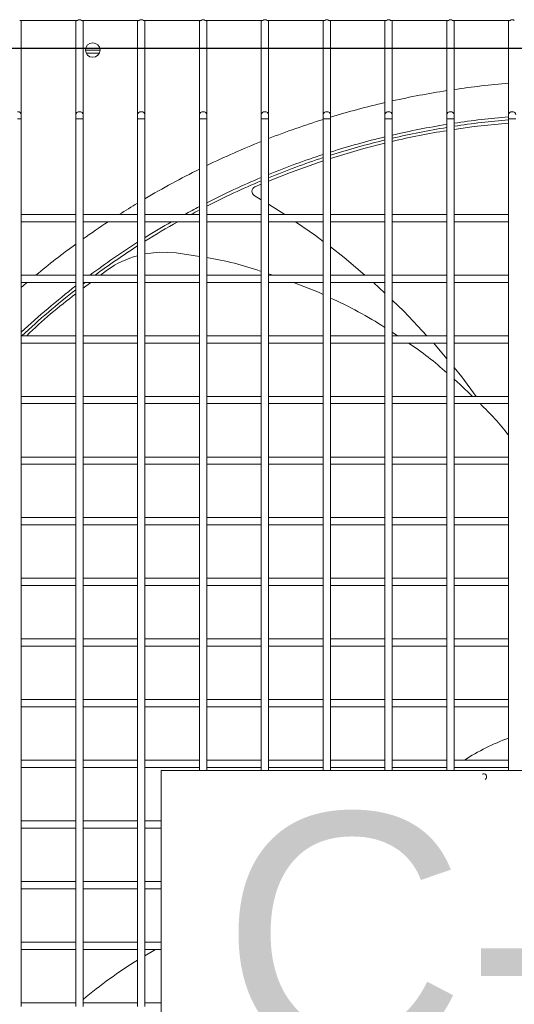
# Model space of a CAD drawing. Header units: millimetres. Extents: x 4 to 3534, y 14 to 98.
# Tile 67 of 161: x 19.586 to 19.79, y 56.733 to 57.139. Entities that reach past the tile are written whole.
import ezdxf

# ---------------------------------------------------------------- set-up
doc = ezdxf.new("R2010")
doc.units = ezdxf.units.MM
doc.header["$MEASUREMENT"] = 0
for name, color, linetype in [('ARQ - EQUIPO CONDENSADORA', 2, 'Continuous'), ('ARQ-TEXTO4', 4, 'Continuous'), ('TEXTO - CAP BTU', 1, 'Continuous')]:
    doc.layers.add(name, color=color, linetype=linetype)
doc.styles.add('Arial', font='arial.ttf')

msp = doc.modelspace()

# ---------------------------------------------------------------- linework, layer by layer
at = {"layer": 'ARQ - EQUIPO CONDENSADORA', "color": 7, "linetype": 'Continuous', "lineweight": 15}
for p, q in [((19.61015572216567, 57.13825115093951), (19.58635463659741, 57.13825115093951)), ((19.58700517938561, 57.13775115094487), (19.58700517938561, 57.13825115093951)), ((19.58700517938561, 57.09937812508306), (19.58700517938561, 57.13775115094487)), ((19.60950517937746, 57.13825115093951), (19.60950517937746, 57.13775115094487)), ((19.60950517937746, 57.13775115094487), (19.60950517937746, 57.09937812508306)), ((19.6356557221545, 57.13825115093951), (19.61185463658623, 57.13825115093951)), ((19.61250517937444, 57.13775115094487), (19.61250517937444, 57.13825115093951)), ((19.61250517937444, 57.09937812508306), (19.61250517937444, 57.13775115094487)), ((19.63500517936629, 57.13825115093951), (19.63500517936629, 57.13775115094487)), ((19.63500517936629, 57.13775115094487), (19.63500517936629, 57.09937812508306)), ((19.66115572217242, 57.13825115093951), (19.63735463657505, 57.13825115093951)), ((19.63800517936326, 57.13775115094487), (19.63800517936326, 57.13825115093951)), ((19.63800517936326, 57.09937812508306), (19.63800517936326, 57.13775115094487)), ((19.66050517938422, 57.13825115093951), (19.66050517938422, 57.13775115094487)), ((19.66050517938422, 57.13775115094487), (19.66050517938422, 57.09937812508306)), ((19.68665572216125, 57.13825115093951), (19.66285463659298, 57.13825115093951)), ((19.66350517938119, 57.13775115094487), (19.66350517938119, 57.13825115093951)), ((19.66350517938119, 57.09937812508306), (19.66350517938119, 57.13775115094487)), ((19.68600517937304, 57.13825115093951), (19.68600517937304, 57.13775115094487)), ((19.68600517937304, 57.13775115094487), (19.68600517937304, 57.09937812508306)), ((19.71215572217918, 57.13825115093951), (19.68835463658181, 57.13825115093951)), ((19.68900517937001, 57.13775115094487), (19.68900517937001, 57.13825115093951)), ((19.68900517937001, 57.09937812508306), (19.68900517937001, 57.13775115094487)), ((19.71150517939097, 57.13825115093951), (19.71150517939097, 57.13775115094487)), ((19.71150517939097, 57.13775115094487), (19.71150517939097, 57.09937812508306)), ((19.737655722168, 57.13825115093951), (19.71385463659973, 57.13825115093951)), ((19.71450517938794, 57.13775115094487), (19.71450517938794, 57.13825115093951)), ((19.71450517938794, 57.09937812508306), (19.71450517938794, 57.13775115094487)), ((19.73700517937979, 57.13825115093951), (19.73700517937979, 57.13775115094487)), ((19.73700517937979, 57.13775115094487), (19.73700517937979, 57.09937812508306)), ((19.76315572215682, 57.13825115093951), (19.73935463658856, 57.13825115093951)), ((19.74000517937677, 57.13775115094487), (19.74000517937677, 57.13825115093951)), ((19.74000517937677, 57.09937812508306), (19.74000517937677, 57.13775115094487)), ((19.76250517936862, 57.13825115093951), (19.76250517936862, 57.13775115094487)), ((19.76250517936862, 57.13775115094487), (19.76250517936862, 57.09937812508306)), ((19.78865572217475, 57.13825115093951), (19.76485463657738, 57.13825115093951)), ((19.76550517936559, 57.13775115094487), (19.76550517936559, 57.13825115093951)), ((19.76550517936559, 57.09937812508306), (19.76550517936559, 57.13775115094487)), ((19.78800517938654, 57.13825115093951), (19.78800517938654, 57.13775115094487)), ((19.78800517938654, 57.13775115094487), (19.78800517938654, 57.09937812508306)), ((19.61950285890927, 57.12596115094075), (19.613505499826, 57.12596115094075)), ((19.61918828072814, 57.12471015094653), (19.61382007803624, 57.12471015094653)), ((19.58700517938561, 57.09770078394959), (19.58700517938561, 57.09937812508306)), ((19.60950517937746, 57.09937812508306), (19.60950517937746, 57.09770078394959)), ((19.61250517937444, 57.09770078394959), (19.61250517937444, 57.09937812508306)), ((19.63500517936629, 57.09937812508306), (19.63500517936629, 57.09770078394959)), ((19.63800517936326, 57.09770078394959), (19.63800517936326, 57.09937812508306)), ((19.66050517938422, 57.09937812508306), (19.66050517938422, 57.09770078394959)), ((19.66350517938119, 57.09770078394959), (19.66350517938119, 57.09937812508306)), ((19.68600517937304, 57.09937812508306), (19.68600517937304, 57.09770078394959)), ((19.68900517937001, 57.09770078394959), (19.68900517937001, 57.09937812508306)), ((19.71150517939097, 57.09937812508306), (19.71150517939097, 57.09770078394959)), ((19.71450517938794, 57.09770078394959), (19.71450517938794, 57.09937812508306)), ((19.73700517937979, 57.09937812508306), (19.73700517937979, 57.09770078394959)), ((19.74000517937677, 57.09770078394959), (19.74000517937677, 57.09937812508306)), ((19.76250517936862, 57.09937812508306), (19.76250517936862, 57.09770078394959)), ((19.76550517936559, 57.09770078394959), (19.76550517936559, 57.09937812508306)), ((19.78800517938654, 57.09937812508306), (19.78800517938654, 57.09770078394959)), ((19.58700517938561, 57.09770078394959), (19.58550517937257, 57.09770078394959)), ((19.58700517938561, 57.05675061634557), (19.58700517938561, 57.09770078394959)), ((19.60950517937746, 57.09770078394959), (19.60950517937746, 57.05675115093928)), ((19.6110051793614, 57.09770078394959), (19.60950517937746, 57.09770078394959)), ((19.61250517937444, 57.09770078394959), (19.6110051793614, 57.09770078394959)), ((19.61250517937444, 57.05675061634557), (19.61250517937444, 57.09770078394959)), ((19.63500517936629, 57.09770078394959), (19.63500517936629, 57.05675115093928)), ((19.63650517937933, 57.09770078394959), (19.63500517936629, 57.09770078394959)), ((19.63800517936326, 57.09770078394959), (19.63650517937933, 57.09770078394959)), ((19.63800517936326, 57.05675061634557), (19.63800517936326, 57.09770078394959)), ((19.66050517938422, 57.09770078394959), (19.66050517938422, 57.05675115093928)), ((19.66200517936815, 57.09770078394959), (19.66050517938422, 57.09770078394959)), ((19.66350517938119, 57.09770078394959), (19.66200517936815, 57.09770078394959)), ((19.66350517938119, 57.05675061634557), (19.66350517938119, 57.09770078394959)), ((19.68600517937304, 57.09770078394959), (19.68600517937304, 57.05675115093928)), ((19.68750517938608, 57.09770078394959), (19.68600517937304, 57.09770078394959)), ((19.68900517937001, 57.09770078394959), (19.68750517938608, 57.09770078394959)), ((19.68900517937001, 57.05675061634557), (19.68900517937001, 57.09770078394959)), ((19.71150517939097, 57.09770078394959), (19.71150517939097, 57.05675115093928)), ((19.7130051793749, 57.09770078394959), (19.71150517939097, 57.09770078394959)), ((19.71450517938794, 57.09770078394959), (19.7130051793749, 57.09770078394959)), ((19.71450517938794, 57.05675061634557), (19.71450517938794, 57.09770078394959)), ((19.73700517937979, 57.09770078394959), (19.73700517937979, 57.05675115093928)), ((19.73850517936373, 57.09770078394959), (19.73700517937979, 57.09770078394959)), ((19.74000517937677, 57.09770078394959), (19.73850517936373, 57.09770078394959)), ((19.74000517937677, 57.05675061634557), (19.74000517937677, 57.09770078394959)), ((19.76250517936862, 57.09770078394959), (19.76250517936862, 57.05675115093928)), ((19.76400517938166, 57.09770078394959), (19.76250517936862, 57.09770078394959)), ((19.76550517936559, 57.09770078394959), (19.76400517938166, 57.09770078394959)), ((19.76550517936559, 57.05675061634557), (19.76550517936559, 57.09770078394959)), ((19.78800517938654, 57.09770078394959), (19.78800517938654, 57.05675115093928)), ((19.78950517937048, 57.09770078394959), (19.78800517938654, 57.09770078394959)), ((19.79100517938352, 57.09770078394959), (19.78950517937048, 57.09770078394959)), ((19.68600517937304, 57.07072810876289), (19.68333853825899, 57.06964751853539)), ((19.68600517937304, 57.0643014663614), (19.68312326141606, 57.06608625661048)), ((19.69577468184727, 57.05825115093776), (19.68900517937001, 57.06244354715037)), ((19.60950517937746, 57.05825115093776), (19.58700517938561, 57.05825115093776)), ((19.58700517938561, 57.03175061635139), (19.58700517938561, 57.05675061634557)), ((19.58700517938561, 57.05525115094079), (19.60950517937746, 57.05525115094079)), ((19.60950517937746, 57.05675115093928), (19.60950517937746, 57.0317511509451)), ((19.63500517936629, 57.05825115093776), (19.61250517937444, 57.05825115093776)), ((19.61250517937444, 57.03175061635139), (19.61250517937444, 57.05675061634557)), ((19.61250517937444, 57.05525115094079), (19.63500517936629, 57.05525115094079)), ((19.63500517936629, 57.05675115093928), (19.63500517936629, 57.0317511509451)), ((19.66050517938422, 57.05825115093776), (19.63800517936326, 57.05825115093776)), ((19.63800517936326, 57.03175061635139), (19.63800517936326, 57.05675061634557)), ((19.63800517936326, 57.05525115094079), (19.66050517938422, 57.05525115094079)), ((19.66050517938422, 57.05675115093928), (19.66050517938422, 57.0317511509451)), ((19.68600517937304, 57.05825115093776), (19.66350517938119, 57.05825115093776)), ((19.66350517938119, 57.03175061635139), (19.66350517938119, 57.05675061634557)), ((19.66350517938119, 57.05525115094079), (19.68600517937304, 57.05525115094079)), ((19.68600517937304, 57.05675115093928), (19.68600517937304, 57.0317511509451)), ((19.71150517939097, 57.05825115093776), (19.68900517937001, 57.05825115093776)), ((19.68900517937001, 57.03175061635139), (19.68900517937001, 57.05675061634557)), ((19.68900517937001, 57.05525115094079), (19.71150517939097, 57.05525115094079)), ((19.71150517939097, 57.05675115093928), (19.71150517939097, 57.0317511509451)), ((19.73700517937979, 57.05825115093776), (19.71450517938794, 57.05825115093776)), ((19.71450517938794, 57.03175061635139), (19.71450517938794, 57.05675061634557)), ((19.71450517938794, 57.05525115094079), (19.73700517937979, 57.05525115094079)), ((19.73700517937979, 57.05675115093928), (19.73700517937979, 57.0317511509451)), ((19.76250517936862, 57.05825115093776), (19.74000517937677, 57.05825115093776)), ((19.74000517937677, 57.03175061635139), (19.74000517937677, 57.05675061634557)), ((19.74000517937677, 57.05525115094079), (19.76250517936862, 57.05525115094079)), ((19.76250517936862, 57.05675115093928), (19.76250517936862, 57.0317511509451)), ((19.78800517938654, 57.05825115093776), (19.76550517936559, 57.05825115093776)), ((19.76550517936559, 57.03175061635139), (19.76550517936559, 57.05675061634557)), ((19.76550517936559, 57.05525115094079), (19.78800517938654, 57.05525115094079)), ((19.78800517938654, 57.05675115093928), (19.78800517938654, 57.0317511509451)), ((19.66050517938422, 57.04094479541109), (19.65087897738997, 57.04248716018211)), ((19.62260703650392, 57.03543505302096), (19.61971212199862, 57.03325115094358)), ((19.60950517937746, 57.03325115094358), (19.58700517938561, 57.03325115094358)), ((19.58700517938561, 57.00675061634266), (19.58700517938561, 57.03175061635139)), ((19.58700517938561, 57.03025115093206), (19.60950517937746, 57.03025115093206)), ((19.60950517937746, 57.0317511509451), (19.60950517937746, 57.00675115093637)), ((19.63500517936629, 57.03325115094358), (19.61250517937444, 57.03325115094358)), ((19.61250517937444, 57.00675061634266), (19.61250517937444, 57.03175061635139)), ((19.61250517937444, 57.03025115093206), (19.63500517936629, 57.03025115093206)), ((19.61573541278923, 57.03025115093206), (19.61250517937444, 57.02781428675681)), ((19.63500517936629, 57.0317511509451), (19.63500517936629, 57.00675115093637)), ((19.66050517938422, 57.03325115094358), (19.63800517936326, 57.03325115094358)), ((19.63800517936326, 57.00675061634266), (19.63800517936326, 57.03175061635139)), ((19.63800517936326, 57.03025115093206), (19.66050517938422, 57.03025115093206)), ((19.66050517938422, 57.0317511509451), (19.66050517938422, 57.00675115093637)), ((19.68600517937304, 57.03325115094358), (19.66350517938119, 57.03325115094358)), ((19.66350517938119, 57.00675061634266), (19.66350517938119, 57.03175061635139)), ((19.66350517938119, 57.03025115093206), (19.68600517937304, 57.03025115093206)), ((19.68600517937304, 57.0317511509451), (19.68600517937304, 57.00675115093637)), ((19.69084447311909, 57.03325115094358), (19.68900517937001, 57.0338222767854)), ((19.71150517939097, 57.03325115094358), (19.68900517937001, 57.03325115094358)), ((19.68900517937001, 57.00675061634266), (19.68900517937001, 57.03175061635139)), ((19.68900517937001, 57.03025115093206), (19.71150517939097, 57.03025115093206)), ((19.71150517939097, 57.0317511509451), (19.71150517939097, 57.00675115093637)), ((19.73700517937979, 57.03325115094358), (19.71450517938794, 57.03325115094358)), ((19.71450517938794, 57.00675061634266), (19.71450517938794, 57.03175061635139)), ((19.71450517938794, 57.03025115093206), (19.73700517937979, 57.03025115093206)), ((19.73700517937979, 57.02574164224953), (19.73223670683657, 57.03025115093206)), ((19.73700517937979, 57.0317511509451), (19.73700517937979, 57.00675115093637)), ((19.76250517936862, 57.03325115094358), (19.74000517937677, 57.03325115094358)), ((19.74000517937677, 57.00675061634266), (19.74000517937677, 57.03175061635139)), ((19.74000517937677, 57.03025115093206), (19.76250517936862, 57.03025115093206)), ((19.76250517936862, 57.0317511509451), (19.76250517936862, 57.00675115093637)), ((19.78800517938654, 57.03325115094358), (19.76550517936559, 57.03325115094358)), ((19.76550517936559, 57.00675061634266), (19.76550517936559, 57.03175061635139)), ((19.76550517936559, 57.03025115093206), (19.78800517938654, 57.03025115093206)), ((19.78800517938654, 57.0317511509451), (19.78800517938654, 57.00675115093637)), ((19.74217727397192, 57.00825115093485), (19.74000517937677, 57.00968339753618)), ((19.60950517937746, 57.00825115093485), (19.58700517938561, 57.00825115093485)), ((19.58700517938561, 56.98175061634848), (19.58700517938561, 57.00675061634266)), ((19.60950517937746, 57.00675115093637), (19.60950517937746, 56.98175115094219)), ((19.63500517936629, 57.00825115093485), (19.61250517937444, 57.00825115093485)), ((19.61250517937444, 56.98175061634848), (19.61250517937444, 57.00675061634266)), ((19.63500517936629, 57.00675115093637), (19.63500517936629, 56.98175115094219)), ((19.66050517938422, 57.00825115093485), (19.63800517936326, 57.00825115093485)), ((19.63800517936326, 56.98175061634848), (19.63800517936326, 57.00675061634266)), ((19.66050517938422, 57.00675115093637), (19.66050517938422, 56.98175115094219)), ((19.68600517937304, 57.00825115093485), (19.66350517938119, 57.00825115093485)), ((19.66350517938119, 56.98175061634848), (19.66350517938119, 57.00675061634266)), ((19.68600517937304, 57.00675115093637), (19.68600517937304, 56.98175115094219)), ((19.71150517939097, 57.00825115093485), (19.68900517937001, 57.00825115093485)), ((19.68900517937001, 56.98175061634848), (19.68900517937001, 57.00675061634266)), ((19.71150517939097, 57.00675115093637), (19.71150517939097, 56.98175115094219)), ((19.73700517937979, 57.00825115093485), (19.71450517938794, 57.00825115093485)), ((19.71450517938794, 56.98175061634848), (19.71450517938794, 57.00675061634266)), ((19.73700517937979, 57.00675115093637), (19.73700517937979, 56.98175115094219)), ((19.76250517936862, 57.00825115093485), (19.74000517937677, 57.00825115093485)), ((19.74000517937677, 56.98175061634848), (19.74000517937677, 57.00675061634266)), ((19.76250517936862, 57.00675115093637), (19.76250517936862, 56.98175115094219)), ((19.78800517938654, 57.00825115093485), (19.76550517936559, 57.00825115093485)), ((19.76550517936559, 56.98175061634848), (19.76550517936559, 57.00675061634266)), ((19.78800517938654, 57.00675115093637), (19.78800517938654, 56.98175115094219)), ((19.58700517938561, 57.00525115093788), (19.60950517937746, 57.00525115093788)), ((19.61250517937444, 57.00525115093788), (19.63500517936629, 57.00525115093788)), ((19.63800517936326, 57.00525115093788), (19.66050517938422, 57.00525115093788)), ((19.66350517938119, 57.00525115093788), (19.68600517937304, 57.00525115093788)), ((19.68900517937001, 57.00525115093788), (19.71150517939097, 57.00525115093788)), ((19.71450517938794, 57.00525115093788), (19.73700517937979, 57.00525115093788)), ((19.74000517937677, 57.00525115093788), (19.76250517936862, 57.00525115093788)), ((19.76550517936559, 57.00525115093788), (19.78800517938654, 57.00525115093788)), ((19.60950517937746, 56.98325115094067), (19.58700517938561, 56.98325115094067)), ((19.58700517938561, 56.95675061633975), (19.58700517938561, 56.98175061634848)), ((19.60950517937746, 56.98175115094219), (19.60950517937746, 56.95675115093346)), ((19.63500517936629, 56.98325115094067), (19.61250517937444, 56.98325115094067)), ((19.61250517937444, 56.95675061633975), (19.61250517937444, 56.98175061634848)), ((19.63500517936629, 56.98175115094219), (19.63500517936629, 56.95675115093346)), ((19.66050517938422, 56.98325115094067), (19.63800517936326, 56.98325115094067)), ((19.63800517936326, 56.95675061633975), (19.63800517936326, 56.98175061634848)), ((19.66050517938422, 56.98175115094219), (19.66050517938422, 56.95675115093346)), ((19.68600517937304, 56.98325115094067), (19.66350517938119, 56.98325115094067)), ((19.66350517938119, 56.95675061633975), (19.66350517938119, 56.98175061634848)), ((19.68600517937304, 56.98175115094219), (19.68600517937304, 56.95675115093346)), ((19.71150517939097, 56.98325115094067), (19.68900517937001, 56.98325115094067)), ((19.68900517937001, 56.95675061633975), (19.68900517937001, 56.98175061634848)), ((19.71150517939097, 56.98175115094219), (19.71150517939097, 56.95675115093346)), ((19.73700517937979, 56.98325115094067), (19.71450517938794, 56.98325115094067)), ((19.71450517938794, 56.95675061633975), (19.71450517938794, 56.98175061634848)), ((19.73700517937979, 56.98175115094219), (19.73700517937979, 56.95675115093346)), ((19.76250517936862, 56.98325115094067), (19.74000517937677, 56.98325115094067)), ((19.74000517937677, 56.95675061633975), (19.74000517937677, 56.98175061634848)), ((19.76250517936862, 56.98175115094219), (19.76250517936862, 56.95675115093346)), ((19.78800517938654, 56.98325115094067), (19.76550517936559, 56.98325115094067)), ((19.76550517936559, 56.95675061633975), (19.76550517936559, 56.98175061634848)), ((19.78800517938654, 56.98175115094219), (19.78800517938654, 56.95675115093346)), ((19.58700517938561, 56.9802511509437), (19.60950517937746, 56.9802511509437)), ((19.61250517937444, 56.9802511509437), (19.63500517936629, 56.9802511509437)), ((19.63800517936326, 56.9802511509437), (19.66050517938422, 56.9802511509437)), ((19.66350517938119, 56.9802511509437), (19.68600517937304, 56.9802511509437)), ((19.68900517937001, 56.9802511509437), (19.71150517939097, 56.9802511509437)), ((19.71450517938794, 56.9802511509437), (19.73700517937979, 56.9802511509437)), ((19.74000517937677, 56.9802511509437), (19.76250517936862, 56.9802511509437)), ((19.76550517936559, 56.9802511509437), (19.78800517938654, 56.9802511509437)), ((19.60950517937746, 56.95825115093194), (19.58700517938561, 56.95825115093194)), ((19.63500517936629, 56.95825115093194), (19.61250517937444, 56.95825115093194)), ((19.66050517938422, 56.95825115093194), (19.63800517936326, 56.95825115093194)), ((19.68600517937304, 56.95825115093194), (19.66350517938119, 56.95825115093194)), ((19.71150517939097, 56.95825115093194), (19.68900517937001, 56.95825115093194)), ((19.73700517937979, 56.95825115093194), (19.71450517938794, 56.95825115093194)), ((19.76250517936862, 56.95825115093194), (19.74000517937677, 56.95825115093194)), ((19.78800517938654, 56.95825115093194), (19.76550517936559, 56.95825115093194)), ((19.58700517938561, 56.93175061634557), (19.58700517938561, 56.95675061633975)), ((19.58700517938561, 56.95525115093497), (19.60950517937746, 56.95525115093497)), ((19.60950517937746, 56.95675115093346), (19.60950517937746, 56.93175115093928)), ((19.61250517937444, 56.93175061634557), (19.61250517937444, 56.95675061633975)), ((19.61250517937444, 56.95525115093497), (19.63500517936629, 56.95525115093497)), ((19.63500517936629, 56.95675115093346), (19.63500517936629, 56.93175115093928)), ((19.63800517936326, 56.93175061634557), (19.63800517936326, 56.95675061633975)), ((19.63800517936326, 56.95525115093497), (19.66050517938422, 56.95525115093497)), ((19.66050517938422, 56.95675115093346), (19.66050517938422, 56.93175115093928)), ((19.66350517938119, 56.93175061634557), (19.66350517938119, 56.95675061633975)), ((19.66350517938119, 56.95525115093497), (19.68600517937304, 56.95525115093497)), ((19.68600517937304, 56.95675115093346), (19.68600517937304, 56.93175115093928)), ((19.68900517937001, 56.93175061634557), (19.68900517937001, 56.95675061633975)), ((19.68900517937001, 56.95525115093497), (19.71150517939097, 56.95525115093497)), ((19.71150517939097, 56.95675115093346), (19.71150517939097, 56.93175115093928)), ((19.71450517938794, 56.93175061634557), (19.71450517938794, 56.95675061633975)), ((19.71450517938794, 56.95525115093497), (19.73700517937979, 56.95525115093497)), ((19.73700517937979, 56.95675115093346), (19.73700517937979, 56.93175115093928)), ((19.74000517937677, 56.93175061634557), (19.74000517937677, 56.95675061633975)), ((19.74000517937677, 56.95525115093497), (19.76250517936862, 56.95525115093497)), ((19.76250517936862, 56.95675115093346), (19.76250517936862, 56.93175115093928)), ((19.76550517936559, 56.93175061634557), (19.76550517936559, 56.95675061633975)), ((19.76550517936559, 56.95525115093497), (19.78800517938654, 56.95525115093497)), ((19.78800517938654, 56.95675115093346), (19.78800517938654, 56.93175115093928)), ((19.60950517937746, 56.93325115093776), (19.58700517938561, 56.93325115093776)), ((19.63500517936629, 56.93325115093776), (19.61250517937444, 56.93325115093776)), ((19.66050517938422, 56.93325115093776), (19.63800517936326, 56.93325115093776)), ((19.68600517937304, 56.93325115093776), (19.66350517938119, 56.93325115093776)), ((19.71150517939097, 56.93325115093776), (19.68900517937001, 56.93325115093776)), ((19.73700517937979, 56.93325115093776), (19.71450517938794, 56.93325115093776)), ((19.76250517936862, 56.93325115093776), (19.74000517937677, 56.93325115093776)), ((19.78800517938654, 56.93325115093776), (19.76550517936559, 56.93325115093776)), ((19.58700517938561, 56.90675061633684), (19.58700517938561, 56.93175061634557)), ((19.58700517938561, 56.93025115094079), (19.60950517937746, 56.93025115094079)), ((19.60950517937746, 56.93175115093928), (19.60950517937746, 56.90675115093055)), ((19.61250517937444, 56.90675061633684), (19.61250517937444, 56.93175061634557)), ((19.61250517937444, 56.93025115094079), (19.63500517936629, 56.93025115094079)), ((19.63500517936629, 56.93175115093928), (19.63500517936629, 56.90675115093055)), ((19.63800517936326, 56.90675061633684), (19.63800517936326, 56.93175061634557)), ((19.63800517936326, 56.93025115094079), (19.66050517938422, 56.93025115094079)), ((19.66050517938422, 56.93175115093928), (19.66050517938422, 56.90675115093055)), ((19.66350517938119, 56.90675061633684), (19.66350517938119, 56.93175061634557)), ((19.66350517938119, 56.93025115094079), (19.68600517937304, 56.93025115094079)), ((19.68600517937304, 56.93175115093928), (19.68600517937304, 56.90675115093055)), ((19.68900517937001, 56.90675061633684), (19.68900517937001, 56.93175061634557)), ((19.68900517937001, 56.93025115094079), (19.71150517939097, 56.93025115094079)), ((19.71150517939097, 56.93175115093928), (19.71150517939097, 56.90675115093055)), ((19.71450517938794, 56.90675061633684), (19.71450517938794, 56.93175061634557)), ((19.71450517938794, 56.93025115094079), (19.73700517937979, 56.93025115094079)), ((19.73700517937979, 56.93175115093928), (19.73700517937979, 56.90675115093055)), ((19.74000517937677, 56.90675061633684), (19.74000517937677, 56.93175061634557)), ((19.74000517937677, 56.93025115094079), (19.76250517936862, 56.93025115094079)), ((19.76250517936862, 56.93175115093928), (19.76250517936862, 56.90675115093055)), ((19.76550517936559, 56.90675061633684), (19.76550517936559, 56.93175061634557)), ((19.76550517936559, 56.93025115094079), (19.78800517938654, 56.93025115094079)), ((19.78800517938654, 56.93175115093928), (19.78800517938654, 56.90675115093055)), ((19.60950517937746, 56.90825115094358), (19.58700517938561, 56.90825115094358)), ((19.63500517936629, 56.90825115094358), (19.61250517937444, 56.90825115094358)), ((19.66050517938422, 56.90825115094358), (19.63800517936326, 56.90825115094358)), ((19.68600517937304, 56.90825115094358), (19.66350517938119, 56.90825115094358)), ((19.71150517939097, 56.90825115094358), (19.68900517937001, 56.90825115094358)), ((19.73700517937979, 56.90825115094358), (19.71450517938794, 56.90825115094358)), ((19.76250517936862, 56.90825115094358), (19.74000517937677, 56.90825115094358)), ((19.78800517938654, 56.90825115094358), (19.76550517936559, 56.90825115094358)), ((19.58700517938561, 56.88175061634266), (19.58700517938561, 56.90675061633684)), ((19.58700517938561, 56.90525115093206), (19.60950517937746, 56.90525115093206)), ((19.60950517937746, 56.90675115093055), (19.60950517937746, 56.88175115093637)), ((19.61250517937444, 56.88175061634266), (19.61250517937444, 56.90675061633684)), ((19.61250517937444, 56.90525115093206), (19.63500517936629, 56.90525115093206)), ((19.63500517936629, 56.90675115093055), (19.63500517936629, 56.88175115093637)), ((19.63800517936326, 56.88175061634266), (19.63800517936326, 56.90675061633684)), ((19.63800517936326, 56.90525115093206), (19.66050517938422, 56.90525115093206)), ((19.66050517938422, 56.90675115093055), (19.66050517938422, 56.88175115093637)), ((19.66350517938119, 56.88175061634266), (19.66350517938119, 56.90675061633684)), ((19.66350517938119, 56.90525115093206), (19.68600517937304, 56.90525115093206)), ((19.68600517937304, 56.90675115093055), (19.68600517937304, 56.88175115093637)), ((19.68900517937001, 56.88175061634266), (19.68900517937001, 56.90675061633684)), ((19.68900517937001, 56.90525115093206), (19.71150517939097, 56.90525115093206)), ((19.71150517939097, 56.90675115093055), (19.71150517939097, 56.88175115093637)), ((19.71450517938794, 56.88175061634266), (19.71450517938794, 56.90675061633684)), ((19.71450517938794, 56.90525115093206), (19.73700517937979, 56.90525115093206)), ((19.73700517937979, 56.90675115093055), (19.73700517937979, 56.88175115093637)), ((19.74000517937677, 56.88175061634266), (19.74000517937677, 56.90675061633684)), ((19.74000517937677, 56.90525115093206), (19.76250517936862, 56.90525115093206)), ((19.76250517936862, 56.90675115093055), (19.76250517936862, 56.88175115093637)), ((19.76550517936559, 56.88175061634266), (19.76550517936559, 56.90675061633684)), ((19.76550517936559, 56.90525115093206), (19.78800517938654, 56.90525115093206)), ((19.78800517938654, 56.90675115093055), (19.78800517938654, 56.88175115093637)), ((19.60950517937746, 56.88325115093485), (19.58700517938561, 56.88325115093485)), ((19.58700517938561, 56.85675061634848), (19.58700517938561, 56.88175061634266)), ((19.58700517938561, 56.88025115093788), (19.60950517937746, 56.88025115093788)), ((19.60950517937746, 56.88175115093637), (19.60950517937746, 56.85675115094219)), ((19.63500517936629, 56.88325115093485), (19.61250517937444, 56.88325115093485)), ((19.61250517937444, 56.85675061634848), (19.61250517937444, 56.88175061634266)), ((19.61250517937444, 56.88025115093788), (19.63500517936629, 56.88025115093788)), ((19.63500517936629, 56.88175115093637), (19.63500517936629, 56.85675115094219)), ((19.66050517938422, 56.88325115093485), (19.63800517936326, 56.88325115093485)), ((19.63800517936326, 56.85675061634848), (19.63800517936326, 56.88175061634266)), ((19.63800517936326, 56.88025115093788), (19.66050517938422, 56.88025115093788)), ((19.66050517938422, 56.88175115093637), (19.66050517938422, 56.85675115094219)), ((19.68600517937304, 56.88325115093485), (19.66350517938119, 56.88325115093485)), ((19.66350517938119, 56.85675061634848), (19.66350517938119, 56.88175061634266)), ((19.66350517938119, 56.88025115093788), (19.68600517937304, 56.88025115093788)), ((19.68600517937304, 56.88175115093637), (19.68600517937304, 56.85675115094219)), ((19.71150517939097, 56.88325115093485), (19.68900517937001, 56.88325115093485)), ((19.68900517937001, 56.85675061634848), (19.68900517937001, 56.88175061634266)), ((19.68900517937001, 56.88025115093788), (19.71150517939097, 56.88025115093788)), ((19.71150517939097, 56.88175115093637), (19.71150517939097, 56.85675115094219)), ((19.73700517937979, 56.88325115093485), (19.71450517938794, 56.88325115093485)), ((19.71450517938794, 56.85675061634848), (19.71450517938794, 56.88175061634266)), ((19.71450517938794, 56.88025115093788), (19.73700517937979, 56.88025115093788)), ((19.73700517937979, 56.88175115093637), (19.73700517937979, 56.85675115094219)), ((19.76250517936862, 56.88325115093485), (19.74000517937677, 56.88325115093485)), ((19.74000517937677, 56.85675061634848), (19.74000517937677, 56.88175061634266)), ((19.74000517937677, 56.88025115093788), (19.76250517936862, 56.88025115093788)), ((19.76250517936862, 56.88175115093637), (19.76250517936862, 56.85675115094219)), ((19.78800517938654, 56.88325115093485), (19.76550517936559, 56.88325115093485)), ((19.76550517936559, 56.85675061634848), (19.76550517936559, 56.88175061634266)), ((19.76550517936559, 56.88025115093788), (19.78800517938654, 56.88025115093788)), ((19.78800517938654, 56.88175115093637), (19.78800517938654, 56.85675115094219)), ((19.60950517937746, 56.85825115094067), (19.58700517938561, 56.85825115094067)), ((19.58700517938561, 56.83175061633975), (19.58700517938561, 56.85675061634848)), ((19.60950517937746, 56.85675115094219), (19.60950517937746, 56.83175115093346)), ((19.63500517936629, 56.85825115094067), (19.61250517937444, 56.85825115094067)), ((19.61250517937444, 56.83175061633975), (19.61250517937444, 56.85675061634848)), ((19.63500517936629, 56.85675115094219), (19.63500517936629, 56.83175115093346)), ((19.66050517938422, 56.85825115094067), (19.63800517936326, 56.85825115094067)), ((19.63800517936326, 56.83175061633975), (19.63800517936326, 56.85675061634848)), ((19.66050517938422, 56.85675115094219), (19.66050517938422, 56.83175115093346)), ((19.68600517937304, 56.85825115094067), (19.66350517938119, 56.85825115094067)), ((19.66350517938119, 56.83175061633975), (19.66350517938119, 56.85675061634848)), ((19.68600517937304, 56.85675115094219), (19.68600517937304, 56.83175115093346)), ((19.71150517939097, 56.85825115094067), (19.68900517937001, 56.85825115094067)), ((19.68900517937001, 56.83175061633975), (19.68900517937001, 56.85675061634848)), ((19.71150517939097, 56.85675115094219), (19.71150517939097, 56.83175115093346)), ((19.73700517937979, 56.85825115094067), (19.71450517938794, 56.85825115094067)), ((19.71450517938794, 56.83175061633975), (19.71450517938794, 56.85675061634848)), ((19.73700517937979, 56.85675115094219), (19.73700517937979, 56.83175115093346)), ((19.76250517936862, 56.85825115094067), (19.74000517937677, 56.85825115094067)), ((19.74000517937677, 56.83175061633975), (19.74000517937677, 56.85675061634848)), ((19.76250517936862, 56.85675115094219), (19.76250517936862, 56.83175115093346)), ((19.78800517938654, 56.85825115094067), (19.76550517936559, 56.85825115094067)), ((19.76550517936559, 56.83175061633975), (19.76550517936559, 56.85675061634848)), ((19.78800517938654, 56.85675115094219), (19.78800517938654, 56.83175115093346)), ((19.58700517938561, 56.85525115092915), (19.60950517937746, 56.85525115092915)), ((19.61250517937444, 56.85525115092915), (19.63500517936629, 56.85525115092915)), ((19.63800517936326, 56.85525115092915), (19.66050517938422, 56.85525115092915)), ((19.66350517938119, 56.85525115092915), (19.68600517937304, 56.85525115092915)), ((19.68900517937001, 56.85525115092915), (19.71150517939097, 56.85525115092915)), ((19.71450517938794, 56.85525115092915), (19.73700517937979, 56.85525115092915)), ((19.74000517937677, 56.85525115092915), (19.76250517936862, 56.85525115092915)), ((19.76550517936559, 56.85525115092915), (19.78800517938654, 56.85525115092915)), ((19.60950517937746, 56.83325115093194), (19.58700517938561, 56.83325115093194)), ((19.58700517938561, 56.80675061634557), (19.58700517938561, 56.83175061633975)), ((19.60950517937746, 56.83175115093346), (19.60950517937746, 56.80675115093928)), ((19.63500517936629, 56.83325115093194), (19.61250517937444, 56.83325115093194)), ((19.61250517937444, 56.80675061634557), (19.61250517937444, 56.83175061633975)), ((19.63500517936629, 56.83175115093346), (19.63500517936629, 56.80675115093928)), ((19.66050517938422, 56.83325115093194), (19.63800517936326, 56.83325115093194)), ((19.63800517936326, 56.80675061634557), (19.63800517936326, 56.83175061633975)), ((19.66050517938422, 56.83175115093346), (19.66050517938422, 56.82898774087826)), ((19.68600517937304, 56.83325115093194), (19.66350517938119, 56.83325115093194)), ((19.66350517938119, 56.82898774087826), (19.66350517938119, 56.83175061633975)), ((19.68600517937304, 56.83175115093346), (19.68600517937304, 56.82898774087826)), ((19.71150517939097, 56.83325115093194), (19.68900517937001, 56.83325115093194)), ((19.68900517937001, 56.82898774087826), (19.68900517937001, 56.83175061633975)), ((19.71150517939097, 56.83175115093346), (19.71150517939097, 56.82898774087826)), ((19.73700517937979, 56.83325115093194), (19.71450517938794, 56.83325115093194)), ((19.71450517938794, 56.82898774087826), (19.71450517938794, 56.83175061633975)), ((19.73700517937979, 56.83175115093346), (19.73700517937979, 56.82898774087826)), ((19.76250517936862, 56.83325115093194), (19.74000517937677, 56.83325115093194)), ((19.74000517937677, 56.82898774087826), (19.74000517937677, 56.83175061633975)), ((19.76250517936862, 56.83175115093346), (19.76250517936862, 56.82898774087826)), ((19.78800517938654, 56.83325115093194), (19.76550517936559, 56.83325115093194)), ((19.76550517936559, 56.82898774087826), (19.76550517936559, 56.83175061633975)), ((19.78800517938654, 56.83175115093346), (19.78800517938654, 56.82898774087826)), ((19.58700517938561, 56.83025115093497), (19.60950517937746, 56.83025115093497)), ((19.61250517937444, 56.83025115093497), (19.63500517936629, 56.83025115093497)), ((19.63800517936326, 56.83025115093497), (19.66050517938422, 56.83025115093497)), ((19.66350517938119, 56.83025115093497), (19.68600517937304, 56.83025115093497)), ((19.68900517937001, 56.83025115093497), (19.71150517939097, 56.83025115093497)), ((19.71450517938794, 56.83025115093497), (19.73700517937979, 56.83025115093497)), ((19.74000517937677, 56.83025115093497), (19.76250517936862, 56.83025115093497)), ((19.76550517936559, 56.83025115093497), (19.78800517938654, 56.83025115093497)), ((19.60950517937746, 56.80825115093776), (19.58700517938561, 56.80825115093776)), ((19.58700517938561, 56.78175061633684), (19.58700517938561, 56.80675061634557)), ((19.60950517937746, 56.80675115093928), (19.60950517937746, 56.78175115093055)), ((19.63500517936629, 56.80825115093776), (19.61250517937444, 56.80825115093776)), ((19.61250517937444, 56.78175061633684), (19.61250517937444, 56.80675061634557)), ((19.63500517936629, 56.80675115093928), (19.63500517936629, 56.78175115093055)), ((19.64468867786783, 56.80825115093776), (19.63800517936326, 56.80825115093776)), ((19.63800517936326, 56.78175061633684), (19.63800517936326, 56.80675061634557)), ((19.58700517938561, 56.80525115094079), (19.60950517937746, 56.80525115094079)), ((19.61250517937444, 56.80525115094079), (19.63500517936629, 56.80525115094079)), ((19.63800517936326, 56.80525115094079), (19.64468867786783, 56.80525115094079)), ((19.60950517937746, 56.78325115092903), (19.58700517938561, 56.78325115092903)), ((19.63500517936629, 56.78325115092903), (19.61250517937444, 56.78325115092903)), ((19.64468867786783, 56.78325115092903), (19.63800517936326, 56.78325115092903)), ((19.58700517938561, 56.75675061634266), (19.58700517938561, 56.78175061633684)), ((19.58700517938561, 56.78025115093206), (19.60950517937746, 56.78025115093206)), ((19.60950517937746, 56.78175115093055), (19.60950517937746, 56.75675115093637)), ((19.61250517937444, 56.75675061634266), (19.61250517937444, 56.78175061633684)), ((19.61250517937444, 56.78025115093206), (19.63500517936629, 56.78025115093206)), ((19.63500517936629, 56.78175115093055), (19.63500517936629, 56.75675115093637)), ((19.63800517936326, 56.75675061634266), (19.63800517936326, 56.78175061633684)), ((19.63800517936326, 56.78025115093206), (19.64468867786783, 56.78025115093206)), ((19.60950517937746, 56.75825115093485), (19.58700517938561, 56.75825115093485)), ((19.63500517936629, 56.75825115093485), (19.61250517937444, 56.75825115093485)), ((19.64468867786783, 56.75825115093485), (19.63800517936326, 56.75825115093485)), ((19.58700517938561, 56.73175061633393), (19.58700517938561, 56.75675061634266)), ((19.58700517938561, 56.75525115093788), (19.60950517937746, 56.75525115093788)), ((19.60950517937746, 56.75675115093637), (19.60950517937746, 56.73175115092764)), ((19.61250517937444, 56.73175061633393), (19.61250517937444, 56.75675061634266)), ((19.61250517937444, 56.75525115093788), (19.63500517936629, 56.75525115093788)), ((19.63500517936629, 56.75675115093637), (19.63500517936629, 56.73175115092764)), ((19.63800517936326, 56.73175061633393), (19.63800517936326, 56.75675061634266)), ((19.63800517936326, 56.75525115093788), (19.64468867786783, 56.75525115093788)), ((19.64241510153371, 56.75525115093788), (19.63800517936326, 56.75262949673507)), ((19.60950517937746, 56.73325115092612), (19.58700517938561, 56.73325115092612)), ((19.63500517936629, 56.73325115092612), (19.61250517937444, 56.73325115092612)), ((19.64468867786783, 56.73325115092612), (19.63800517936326, 56.73325115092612))]:
    msp.add_line(p, q, dxfattribs=at)
at = {"layer": 'ARQ - EQUIPO CONDENSADORA', "color": 7, "linetype": 'Continuous'}
msp.add_line((19.20985317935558, 57.12687315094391), (20.42135317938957, 57.12687315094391), dxfattribs=at)
at = {"layer": 'ARQ - EQUIPO CONDENSADORA', "color": 7, "linetype": 'Continuous', "lineweight": 15}
for points in [[(19.58700517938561, 57.09937812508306), (19.58689099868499, 57.09985954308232), (19.58656583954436, 57.10026766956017), (19.58607920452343, 57.10054037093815), (19.58550517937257, 57.10063613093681)], [(19.6110051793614, 57.10063613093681), (19.61043115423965, 57.10054037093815), (19.60994451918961, 57.10026766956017), (19.60961936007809, 57.09985954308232), (19.60950517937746, 57.09937812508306)], [(19.61250517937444, 57.09937812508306), (19.61239099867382, 57.09985954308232), (19.61206583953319, 57.10026766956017), (19.61157920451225, 57.10054037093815), (19.6110051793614, 57.10063613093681)], [(19.63650517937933, 57.10063613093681), (19.63593115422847, 57.10054037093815), (19.63544451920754, 57.10026766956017), (19.63511936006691, 57.09985954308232), (19.63500517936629, 57.09937812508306)], [(19.63800517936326, 57.09937812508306), (19.63789099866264, 57.09985954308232), (19.63756583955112, 57.10026766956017), (19.63707920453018, 57.10054037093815), (19.63650517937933, 57.10063613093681)], [(19.66200517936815, 57.10063613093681), (19.6614311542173, 57.10054037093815), (19.66094451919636, 57.10026766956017), (19.66061936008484, 57.09985954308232), (19.66050517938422, 57.09937812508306)], [(19.66350517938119, 57.09937812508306), (19.66339099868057, 57.09985954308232), (19.66306583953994, 57.10026766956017), (19.66257920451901, 57.10054037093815), (19.66200517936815, 57.10063613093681)], [(19.68750517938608, 57.10063613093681), (19.68693115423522, 57.10054037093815), (19.68644451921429, 57.10026766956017), (19.68611936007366, 57.09985954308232), (19.68600517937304, 57.09937812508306)], [(19.68900517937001, 57.09937812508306), (19.68889099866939, 57.09985954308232), (19.68856583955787, 57.10026766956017), (19.68807920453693, 57.10054037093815), (19.68750517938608, 57.10063613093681)], [(19.7130051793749, 57.10063613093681), (19.71243115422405, 57.10054037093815), (19.71194451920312, 57.10026766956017), (19.71161936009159, 57.09985954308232), (19.71150517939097, 57.09937812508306)], [(19.71450517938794, 57.09937812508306), (19.71439099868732, 57.09985954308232), (19.71406583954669, 57.10026766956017), (19.71357920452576, 57.10054037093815), (19.7130051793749, 57.10063613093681)], [(19.73850517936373, 57.10063613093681), (19.73793115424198, 57.10054037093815), (19.73744451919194, 57.10026766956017), (19.73711936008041, 57.09985954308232), (19.73700517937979, 57.09937812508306)], [(19.74000517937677, 57.09937812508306), (19.73989099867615, 57.09985954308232), (19.73956583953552, 57.10026766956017), (19.73907920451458, 57.10054037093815), (19.73850517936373, 57.10063613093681)], [(19.76400517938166, 57.10063613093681), (19.7634311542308, 57.10054037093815), (19.76294451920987, 57.10026766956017), (19.76261936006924, 57.09985954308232), (19.76250517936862, 57.09937812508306)], [(19.76550517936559, 57.09937812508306), (19.76539099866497, 57.09985954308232), (19.76506583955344, 57.10026766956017), (19.76457920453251, 57.10054037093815), (19.76400517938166, 57.10063613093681)], [(19.78950517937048, 57.10063613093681), (19.78893115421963, 57.10054037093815), (19.78844451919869, 57.10026766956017), (19.78811936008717, 57.09985954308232), (19.78800517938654, 57.09937812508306)], [(19.79100517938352, 57.09937812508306), (19.7908909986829, 57.09985954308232), (19.79056583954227, 57.10026766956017), (19.79007920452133, 57.10054037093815), (19.78950517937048, 57.10063613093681)], [(19.78800517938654, 57.09589855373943), (19.77377659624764, 57.09451613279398), (19.76550517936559, 57.09325749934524)], [(19.73700517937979, 57.08759201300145), (19.7282619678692, 57.08542132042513), (19.71450517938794, 57.08131196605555)], [(19.71150517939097, 57.08033386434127), (19.69807907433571, 57.07562075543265), (19.68900517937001, 57.07194378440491)], [(19.71150517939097, 57.04716942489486), (19.70839796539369, 57.04955016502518), (19.70014077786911, 57.05525115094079)], [(19.65087897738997, 57.04248716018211), (19.64406327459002, 57.04278024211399), (19.63800517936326, 57.04199490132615)], [(19.72876837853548, 57.03325115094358), (19.72024607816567, 57.04047216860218), (19.71450517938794, 57.04487083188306)], [(19.71150517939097, 57.02525187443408), (19.70953333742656, 57.0262040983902), (19.69925050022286, 57.03025115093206)], [(19.75429450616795, 57.00825115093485), (19.7447896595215, 57.01837991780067), (19.74000517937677, 57.02290456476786)], [(19.76250517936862, 56.99877808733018), (19.75718626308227, 57.00516957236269), (19.75710970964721, 57.00525115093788)], [(19.77466311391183, 56.98325115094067), (19.76874641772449, 56.99127829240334), (19.76550517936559, 56.99517313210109)], [(19.77313294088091, 56.98325115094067), (19.76805511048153, 56.9881765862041), (19.76550517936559, 56.99035563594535)]]:
    msp.add_lwpolyline(points, dxfattribs=at)
msp.add_circle((19.61650417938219, 57.1260501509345), 0.003000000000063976, dxfattribs=at)
for centre, radius, start, end in [((19.58638129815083, 57.13770674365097), 0.0006254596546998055, 4.07139561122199, 60.50649517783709), ((19.61012906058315, 57.13770674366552), 0.0006254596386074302, 119.4935041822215, 175.9286070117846), ((19.6110051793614, 57.13726094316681), 0.001304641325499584, 49.37510812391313, 130.6248919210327), ((19.61188129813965, 57.13770674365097), 0.0006254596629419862, 4.07139755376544, 60.50649489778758), ((19.63562906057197, 57.13770674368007), 0.0006254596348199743, 119.4935040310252, 175.9286076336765), ((19.63650517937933, 57.13726094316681), 0.001304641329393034, 49.37510819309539, 130.6248916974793), ((19.63738129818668, 57.13770674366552), 0.000625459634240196, 4.07139246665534, 60.5064960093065), ((19.6611290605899, 57.13770674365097), 0.0006254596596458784, 119.4935049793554, 175.9286030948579), ((19.66200517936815, 57.13726094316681), 0.001304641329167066, 49.37510820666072, 130.6248917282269), ((19.66288129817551, 57.13770674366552), 0.0006254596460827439, 4.071394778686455, 60.50649556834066), ((19.68662906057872, 57.13770674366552), 0.0006254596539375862, 119.493504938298, 175.9286063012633), ((19.68750517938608, 57.13726094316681), 0.001304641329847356, 49.37510823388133, 130.6248917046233), ((19.68838129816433, 57.13770674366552), 0.0006254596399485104, 4.07139600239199, 60.50649599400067), ((19.71212906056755, 57.13770674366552), 0.0006254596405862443, 119.4935039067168, 175.9286023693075), ((19.7130051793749, 57.13726094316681), 0.001304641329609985, 49.37510824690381, 130.624891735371), ((19.71388129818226, 57.13770674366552), 0.0006254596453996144, 4.07139900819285, 60.50649594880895), ((19.73762906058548, 57.13770674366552), 0.0006254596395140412, 119.4935039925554, 175.9286041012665), ((19.73850517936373, 57.13726094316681), 0.00130464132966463, 49.37510827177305, 130.6248917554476), ((19.73938129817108, 57.13770674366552), 0.0006254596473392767, 4.071393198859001, 60.50649537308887), ((19.7631290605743, 57.13770674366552), 0.0006254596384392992, 119.4935040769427, 175.9286058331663), ((19.76400517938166, 57.13726094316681), 0.001304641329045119, 49.37510825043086, 130.6248917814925), ((19.76488129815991, 57.13770674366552), 0.0006254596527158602, 4.071396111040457, 60.50649532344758), ((19.78862906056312, 57.13770674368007), 0.0006254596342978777, 119.4935040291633, 175.928607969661), ((19.78950517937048, 57.13726094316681), 0.001304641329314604, 49.37510828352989, 130.6248917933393), ((19.81650417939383, 56.76225215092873), 0.3512500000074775, 94.6538627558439, 98.34844874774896), ((19.81650417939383, 56.76225215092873), 0.351250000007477, 98.8433686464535, 102.5793060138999), ((19.81650417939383, 56.76225215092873), 0.3512500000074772, 103.0811976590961, 106.8812230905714), ((19.81650417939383, 56.76225215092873), 0.3512500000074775, 107.3933200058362, 111.2837194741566), ((19.81650417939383, 56.76225215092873), 0.3375000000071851, 99.20672424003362, 103.1007292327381), ((19.81650417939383, 56.76225215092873), 0.3375000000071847, 94.84390864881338, 98.69115081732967), ((19.81650417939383, 56.76225215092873), 0.3362500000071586, 94.86195900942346, 98.72371145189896), ((19.81650417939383, 56.76225215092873), 0.3362500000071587, 99.24124931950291, 103.1503026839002), ((19.79123460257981, 56.88906745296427), 0.2057492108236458, 98.02662238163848, 104.4177327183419), ((19.81650417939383, 56.76225215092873), 0.3512500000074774, 111.809847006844, 115.8224822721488), ((19.81650417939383, 56.76225215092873), 0.3375000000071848, 103.6241984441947, 107.5909458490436), ((19.81650417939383, 56.76225215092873), 0.3362500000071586, 103.6758283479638, 107.6584875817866), ((19.81650417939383, 56.76225215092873), 0.3375000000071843, 108.1260253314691, 112.1959175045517), ((19.81650417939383, 56.76225215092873), 0.3362500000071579, 108.1957639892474, 112.2828485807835), ((19.81650417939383, 56.76225215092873), 0.3512500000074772, 116.3673871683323, 120.5428231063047), ((19.81650417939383, 56.76225215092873), 0.3375000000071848, 112.7470639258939, 116.9575586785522), ((19.81650417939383, 56.76225215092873), 0.3362500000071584, 112.8363967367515, 117.0659388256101), ((19.68413355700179, 57.06781232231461), 0.00200000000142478, 113.422569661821, 239.6588365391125), ((19.81650417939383, 56.76225215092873), 0.3512500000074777, 121.112701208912, 122.5734697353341), ((19.81650417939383, 56.76225215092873), 0.3375000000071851, 117.5304052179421, 118.7133706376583), ((19.81650417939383, 56.76225215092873), 0.3362500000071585, 117.6414835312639, 118.3220999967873), ((19.81650417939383, 56.76225215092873), 0.3512500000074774, 123.4714385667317, 125.5054274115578), ((19.81650417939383, 56.76225215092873), 0.3375000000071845, 119.7561917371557, 121.9302121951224), ((19.81650417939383, 56.76225215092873), 0.3362500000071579, 119.3814744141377, 122.0630421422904), ((19.81650417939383, 56.76225215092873), 0.3375000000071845, 122.5322889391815, 126.5863015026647), ((19.81650417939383, 56.76225215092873), 0.3512500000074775, 126.1088388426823, 129.5087529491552), ((19.81650417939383, 56.76225215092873), 0.3362500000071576, 122.6682538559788, 126.2983838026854), ((19.64439411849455, 57.00488791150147), 0.03752072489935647, 104.4913249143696, 125.4975356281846), ((19.6434296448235, 56.91417859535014), 0.1278712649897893, 70.55169471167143, 80.96730710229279), ((19.81650417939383, 56.76225215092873), 0.3512500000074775, 130.2718087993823, 130.7967706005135), ((19.81650417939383, 56.76225215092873), 0.336250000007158, 127.1532425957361, 127.3504414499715), ((19.81650417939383, 56.76225215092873), 0.3375000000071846, 127.8307019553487, 132.8434115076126), ((19.81650417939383, 56.76225215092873), 0.3362500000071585, 127.996287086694, 132.9796789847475), ((19.72949424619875, 56.86454078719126), 0.2008026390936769, 126.6944343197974, 134.3010728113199), ((19.64679553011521, 56.87140948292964), 0.1667585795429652, 57.25101523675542, 66.04406229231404), ((19.67924231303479, 56.90264694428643), 0.1228079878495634, 47.3130496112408, 56.6663522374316), ((19.69116228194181, 56.89106589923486), 0.1232469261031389, 38.20868107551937, 46.3550519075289), ((19.81650417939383, 56.76225215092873), 0.08500000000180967, 109.5897085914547, 123.3547498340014), ((19.77768875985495, 56.8264266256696), 0.00125000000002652, 301.1673118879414, 121.1673118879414), ((19.73583184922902, 56.58770125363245), 0.191786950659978, 121.7168784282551, 130.0188757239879)]:
    msp.add_arc(centre, radius, start, end, dxfattribs=at)
at = {"layer": 'ARQ-TEXTO4', "color": 7, "lineweight": 13}
msp.add_lwpolyline([(19.64468867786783, 56.69551656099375), (19.98831968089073, 56.69551656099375), (19.98831968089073, 56.82898774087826), (19.64468867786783, 56.82898774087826)], close=True, dxfattribs=at)

# ---------------------------------------------------------------- texts
at = {"layer": 'TEXTO - CAP BTU', "color": 7, "insert": (19.66951885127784, 56.70996764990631), "char_height": 0.1000000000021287, "width": 0.6335039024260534, "attachment_point": 7, "line_spacing_factor": 0.8999999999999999, "style": 'Arial'}
msp.add_mtext('C-21', dxfattribs=at)

doc.saveas('drawing.dxf')
